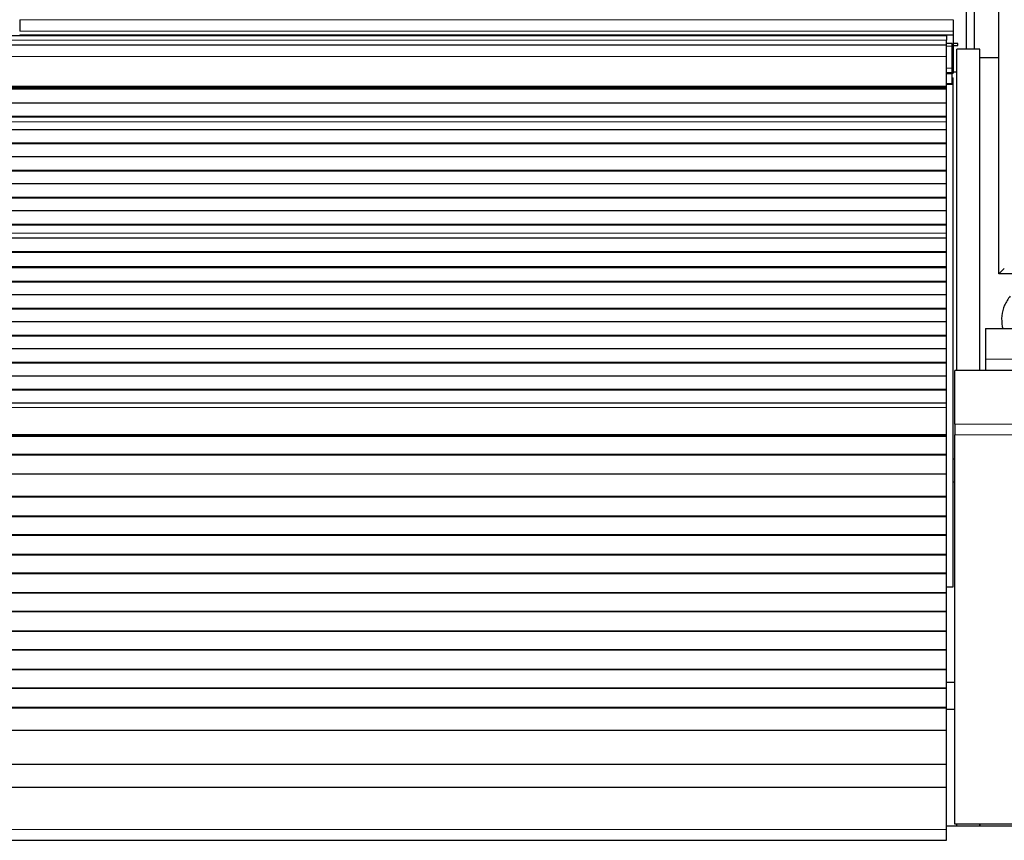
# Model space of a CAD drawing. Header units: inches. Extents: x 0 to 17820, y -10 to 12600.
# Tile 63 of 116: x 4156 to 4671, y 10000 to 10429. Entities that reach past the tile are written whole.
import ezdxf

# ---------------------------------------------------------------- set-up
doc = ezdxf.new("R2010")
doc.units = ezdxf.units.IN
doc.layers.add('1', color=7, linetype='Continuous', true_color=0xffffff)
doc.layers.add('254', color=7, linetype='Continuous', true_color=0xffffff)
doc.styles.add('latin_extended', font='simplex.shx')
doc.dimstyles.get("Standard").update_dxf_attribs({"dimtxt": 0.18, "dimasz": 0.18, "dimexe": 0.18, "dimexo": 0.0625, "dimgap": 0.09, "dimtad": 0, "dimtih": 1, "dimtoh": 1, "dimdec": 4, "dimzin": 0, "dimdsep": 46, "dimtxsty": 'Standard', "dimcen": 0.09, "dimadec": 0, "dimazin": 0, "dimtfac": 1, "dimtdec": 4, "dimtofl": 0, "dimtmove": 0, "dimatfit": 3, "dimfxl": 1, "dimtolj": 1, "dimtzin": 0, "dimarcsym": 0})

# ---------------------------------------------------------------- blocks, each defined once
blk = doc.blocks.new('_U1')
at = {"layer": '254', "color": 3, "linetype": 'Continuous', "lineweight": 13, "transparency": 16777216}
for p, q in [((3912.93, 9280.7), (3912.93, 11785.66)), ((3546.09, 9280.7), (3942.93, 9280.7)), ((3912.93, 9175.7), (3912.93, 8778.65)), ((5283.09, 8673.65), (3882.93, 8673.65))]:
    blk.add_line(p, q, dxfattribs=at)
at = {"layer": '254', "color": 3, "transparency": 16777216}
for points in [[(3930.43, 9175.7), (3895.43, 9175.7), (3912.93, 9280.7)], [(3895.43, 8778.65), (3930.43, 8778.65), (3912.93, 8673.65)]]:
    blk.add_solid(points, dxfattribs=at)
at = {"layer": 'Defpoints', "color": 0, "transparency": 16777216}
for p in [(3516.09, 9280.7), (3912.93, 8673.65), (5313.09, 8673.65)]:
    blk.add_point(p, dxfattribs=at)
at = {"layer": '254', "color": 2, "lineweight": 13, "transparency": 16777216, "insert": (3755.43, 11463.16), "char_height": 105, "attachment_point": 1, "rotation": 90, "style": 'latin_extended'}
blk.add_mtext('\\A1;607', dxfattribs=at)
blk = doc.blocks.new('_U9')
at = {"layer": '254', "color": 3, "linetype": 'Continuous', "lineweight": 13, "transparency": 16777216}
for p, q in [((6468.59, 10266.59), (6468.59, 6950.65)), ((761.09, 8418.65), (761.09, 6950.65)), ((6363.59, 6980.65), (866.09, 6980.65))]:
    blk.add_line(p, q, dxfattribs=at)
at = {"layer": '254', "color": 3, "transparency": 16777216}
for points in [[(866.09, 6998.15), (866.09, 6963.15), (761.09, 6980.65)], [(6363.59, 6963.15), (6363.59, 6998.15), (6468.59, 6980.65)]]:
    blk.add_solid(points, dxfattribs=at)
at = {"layer": 'Defpoints', "color": 0, "transparency": 16777216}
for p in [(6468.59, 10296.59), (761.09, 8448.65), (761.09, 6980.65)]:
    blk.add_point(p, dxfattribs=at)
at = {"layer": '254', "color": 2, "lineweight": 13, "transparency": 16777216, "insert": (3429.84, 7138.15), "char_height": 105, "attachment_point": 1, "style": 'latin_extended'}
blk.add_mtext('\\A1;5707', dxfattribs=at)

msp = doc.modelspace()

# ---------------------------------------------------------------- linework, layer by layer
at = {"layer": '1', "color": 2, "linetype": 'Continuous', "lineweight": 25}
for p, q in [((4668.09, 10296.149), (4668.09, 11096.149)), ((4651.09, 10413.65), (4651.09, 10437.268)), ((4655.09, 10437.268), (4655.09, 10413.65)), ((4156.089, 10429), (4156.089, 10422.974)), ((4644.089, 10429), (4644.089, 10422.974)), ((4640.59, 10420.649), (3663.59, 10420.649)), ((4156.089, 10421.044), (4156.089, 10420.649)), ((4156.089, 10421.044), (4644.089, 10421.044)), ((4640.59, 10420.649), (4640.59, 10418.285)), ((4644.089, 10422.974), (4644.089, 10421.044)), ((4644.089, 10421.044), (4644.089, 10416.219)), ((4640.59, 10415.649), (3663.59, 10415.649)), ((4643.59, 10416.649), (4640.582, 10416.649)), ((4640.59, 10415.649), (4640.59, 10418.285)), ((4640.59, 10409.791), (4640.59, 10415.649)), ((4643.59, 10415.127), (4643.59, 10416.649)), ((4643.59, 10403.687), (4643.59, 10415.127)), ((4646.589, 10416.544), (4644.089, 10416.544)), ((4644.089, 10416.219), (4644.089, 10401.044)), ((4644.089, 10415.544), (4646.589, 10415.544)), ((4646.589, 10415.544), (4646.589, 10416.544)), ((4640.59, 10394.309), (4640.59, 10409.791)), ((4646.131, 10245.693), (4646.131, 10413.65)), ((4658.131, 10413.65), (4646.131, 10413.65)), ((4658.131, 10245.694), (4658.131, 10413.65)), ((4668.09, 10409.01), (4658.132, 10409.01)), ((4643.59, 10401.149), (4640.582, 10401.149)), ((4643.586, 10401.044), (4644.089, 10401.044)), ((4643.59, 10401.149), (4643.59, 10403.687)), ((4643.59, 10400.649), (4643.59, 10401.149)), ((4643.59, 10395.649), (4643.59, 10400.649)), ((4646.131, 10401.551), (4644.089, 10401.551)), ((4643.59, 10395.149), (4640.582, 10395.149)), ((4640.59, 10393.884), (4640.59, 10394.309)), ((4640.59, 10393.46), (4640.59, 10393.884)), ((4643.589, 10398.649), (4644.089, 10398.649)), ((4643.59, 10395.149), (4643.59, 10395.649)), ((4644.089, 10132.649), (4644.089, 10398.649)), ((4640.59, 10393.46), (3663.59, 10393.46)), ((4640.59, 10392.793), (3663.59, 10392.793)), ((4640.59, 10392.657), (3663.59, 10392.657)), ((4640.59, 10392.793), (4640.59, 10393.46)), ((4640.59, 10392.657), (4640.59, 10392.793)), ((4640.59, 10385.425), (4640.59, 10392.657)), ((4640.59, 10385.425), (3663.59, 10385.425)), ((4640.59, 10378.491), (4640.59, 10385.425)), ((4640.59, 10378.491), (3663.59, 10378.491)), ((4640.59, 10378.138), (4640.59, 10378.491)), ((4640.59, 10378.138), (3663.59, 10378.138)), ((4640.59, 10375.69), (4640.59, 10378.138)), ((4640.59, 10375.663), (4640.59, 10375.69)), ((4640.59, 10371.469), (4640.59, 10375.663)), ((4640.59, 10371.469), (3663.59, 10371.469)), ((4640.59, 10364.398), (4640.59, 10371.469)), ((4640.59, 10364.398), (3663.59, 10364.398)), ((4640.59, 10364.044), (3663.59, 10364.044)), ((4640.59, 10364.044), (4640.59, 10364.398)), ((4640.59, 10357.327), (4640.59, 10364.044)), ((4640.59, 10357.327), (3663.59, 10357.327)), ((4640.59, 10350.256), (4640.59, 10357.327)), ((4640.59, 10350.256), (3663.59, 10350.256)), ((4640.59, 10349.902), (3663.59, 10349.902)), ((4640.59, 10349.902), (4640.59, 10350.256)), ((4640.59, 10343.185), (4640.59, 10349.902)), ((4640.59, 10343.185), (3663.59, 10343.185)), ((4640.59, 10336.114), (4640.59, 10343.185)), ((4640.59, 10336.114), (3663.59, 10336.114)), ((4640.59, 10335.76), (3663.59, 10335.76)), ((4640.59, 10335.76), (4640.59, 10336.114)), ((4640.59, 10329.043), (4640.59, 10335.76)), ((4640.59, 10329.043), (3663.59, 10329.043)), ((4640.59, 10321.972), (4640.59, 10329.043)), ((4640.59, 10321.972), (3663.59, 10321.972)), ((4640.59, 10321.618), (4640.59, 10321.972)), ((4640.59, 10321.618), (3663.59, 10321.618)), ((4640.59, 10317.424), (4640.59, 10321.618)), ((4640.59, 10317.397), (4640.59, 10317.424)), ((4640.59, 10314.853), (4640.59, 10317.397)), ((4640.59, 10314.853), (3663.59, 10314.853)), ((4640.59, 10314.846), (3663.59, 10314.846)), ((4640.59, 10314.846), (4640.59, 10314.853)), ((4640.59, 10307.641), (4640.59, 10314.846)), ((4640.59, 10307.641), (3663.59, 10307.641)), ((4640.59, 10307.287), (3663.59, 10307.287)), ((4640.59, 10307.287), (4640.59, 10307.641)), ((4640.59, 10299.765), (4640.59, 10307.287)), ((4640.59, 10299.765), (3663.59, 10299.765)), ((4640.59, 10299.344), (3663.59, 10299.344)), ((4640.59, 10299.344), (4640.59, 10299.765)), ((4640.59, 10292.273), (4640.59, 10299.344)), ((4670.89, 10298.949), (4668.09, 10296.149)), ((4690.09, 10296.149), (4668.09, 10296.149)), ((4640.59, 10292.273), (3663.59, 10292.273)), ((4640.59, 10291.919), (3663.59, 10291.919)), ((4640.59, 10291.919), (4640.59, 10292.273)), ((4640.59, 10285.202), (4640.59, 10291.919)), ((4640.59, 10285.202), (3663.59, 10285.202)), ((4640.59, 10278.131), (4640.59, 10285.202)), ((4640.59, 10278.131), (3663.59, 10278.131)), ((4640.59, 10277.777), (3663.59, 10277.777)), ((4640.59, 10277.777), (4640.59, 10278.131)), ((4640.59, 10271.06), (4640.59, 10277.777)), ((4640.59, 10271.06), (3663.59, 10271.06)), ((4640.59, 10263.989), (4640.59, 10271.06)), ((4661.09, 10267.649), (4678.09, 10267.649)), ((4661.09, 10267.649), (4661.09, 10251.649)), ((4640.59, 10263.989), (3663.59, 10263.989)), ((4640.59, 10263.635), (3663.59, 10263.635)), ((4640.59, 10263.635), (4640.59, 10263.989)), ((4640.59, 10256.918), (4640.59, 10263.635)), ((4640.59, 10256.918), (3663.59, 10256.918)), ((4640.59, 10249.847), (4640.59, 10256.918)), ((4640.59, 10249.847), (3663.59, 10249.847)), ((4640.59, 10249.493), (4640.59, 10249.847)), ((4661.09, 10251.649), (4661.09, 10245.649)), ((4640.59, 10249.493), (3663.59, 10249.493)), ((4640.59, 10242.776), (4640.59, 10249.493)), ((4645.09, 10217.679), (4645.09, 10245.693)), ((5135.09, 10245.693), (4645.09, 10245.693)), ((4640.59, 10242.776), (3663.59, 10242.776)), ((4640.59, 10235.704), (4640.59, 10242.776)), ((4640.59, 10235.704), (3663.59, 10235.704)), ((4640.59, 10235.351), (3663.59, 10235.351)), ((4640.59, 10235.351), (4640.59, 10235.704)), ((4640.59, 10228.633), (4640.59, 10235.351)), ((4640.59, 10228.633), (3663.59, 10228.633)), ((4640.59, 10226.36), (4640.59, 10228.633)), ((4640.59, 10212.217), (4640.59, 10226.36)), ((4645.09, 10217.679), (4645.09, 10212.022)), ((4640.59, 10211.502), (3663.59, 10211.502)), ((4640.59, 10211.252), (3663.59, 10211.252)), ((4640.59, 10211.502), (4640.59, 10212.217)), ((4640.59, 10211.252), (4640.59, 10211.502)), ((4640.59, 10201.752), (4640.59, 10211.252)), ((4645.09, 10008.664), (4645.09, 10212.022)), ((4640.59, 10201.752), (3663.59, 10201.752)), ((4640.59, 10201.502), (3663.59, 10201.502)), ((4640.59, 10201.502), (4640.59, 10201.752)), ((4640.59, 10191.502), (4640.59, 10201.502)), ((4645.09, 10199.268), (4644.088, 10199.268)), ((4640.59, 10191.502), (3663.59, 10191.502)), ((4640.59, 10179.752), (4640.59, 10191.502)), ((4645.09, 10187.268), (4644.088, 10187.268)), ((4640.59, 10179.752), (3663.59, 10179.752)), ((4640.59, 10179.502), (3663.59, 10179.502)), ((4640.59, 10179.502), (4640.59, 10179.752)), ((4640.59, 10169.502), (4640.59, 10179.502)), ((4640.59, 10169.502), (3663.59, 10169.502)), ((4640.59, 10169.252), (3663.59, 10169.252)), ((4640.59, 10169.252), (4640.59, 10169.502)), ((4640.59, 10159.752), (4640.59, 10169.252)), ((4640.59, 10159.752), (3663.59, 10159.752)), ((4640.59, 10159.502), (3663.59, 10159.502)), ((4640.59, 10159.502), (4640.59, 10159.752)), ((4640.59, 10149.502), (4640.59, 10159.502)), ((4640.59, 10149.502), (3663.59, 10149.502)), ((4640.59, 10149.252), (3663.59, 10149.252)), ((4640.59, 10149.252), (4640.59, 10149.502)), ((4640.59, 10139.752), (4640.59, 10149.252)), ((4640.59, 10139.752), (3663.59, 10139.752)), ((4640.59, 10139.502), (3663.59, 10139.502)), ((4640.59, 10139.502), (4640.59, 10139.752)), ((4640.59, 10129.502), (4640.59, 10139.502)), ((4640.589, 10132.649), (4644.089, 10132.649)), ((4640.59, 10129.502), (3663.59, 10129.502)), ((4640.59, 10129.252), (3663.59, 10129.252)), ((4640.59, 10129.252), (4640.59, 10129.502)), ((4640.59, 10119.752), (4640.59, 10129.252)), ((4640.59, 10119.752), (3663.59, 10119.752)), ((4640.59, 10119.502), (3663.59, 10119.502)), ((4640.59, 10119.502), (4640.59, 10119.752)), ((4640.59, 10109.502), (4640.59, 10119.502)), ((4640.59, 10109.502), (3663.59, 10109.502)), ((4640.59, 10109.252), (3663.59, 10109.252)), ((4640.59, 10109.252), (4640.59, 10109.502)), ((4640.59, 10099.752), (4640.59, 10109.252)), ((4640.59, 10099.752), (3663.59, 10099.752)), ((4640.59, 10099.502), (3663.59, 10099.502)), ((4640.59, 10099.502), (4640.59, 10099.752)), ((4640.59, 10089.502), (4640.59, 10099.502)), ((4640.59, 10089.502), (3663.59, 10089.502)), ((4640.59, 10089.252), (3663.59, 10089.252)), ((4640.59, 10089.252), (4640.59, 10089.502)), ((4640.59, 10079.752), (4640.59, 10089.252)), ((4645.086, 10082.65), (4640.581, 10082.65)), ((4640.59, 10079.752), (3663.59, 10079.752)), ((4640.59, 10079.502), (3663.59, 10079.502)), ((4640.59, 10079.502), (4640.59, 10079.752)), ((4640.59, 10069.502), (4640.59, 10079.502)), ((4640.59, 10069.502), (3663.59, 10069.502)), ((4640.59, 10069.252), (4640.59, 10069.502)), ((4640.59, 10069.252), (3663.59, 10069.252)), ((4640.58, 10068.649), (4645.086, 10068.649)), ((4640.59, 10057.519), (4640.59, 10069.252)), ((4640.59, 10057.519), (3663.59, 10057.519)), ((4640.59, 10039.707), (4640.59, 10057.519)), ((4640.59, 10039.707), (3663.59, 10039.707)), ((4640.59, 10027.747), (4640.59, 10039.707)), ((4640.59, 10027.747), (3663.59, 10027.747)), ((4640.59, 10005.884), (4640.59, 10027.747)), ((5135.09, 10008.664), (4645.09, 10008.664)), ((4646.131, 10007.606), (4646.131, 10008.665)), ((4658.131, 10008.665), (4658.131, 10007.606)), ((4658.131, 10007.606), (4658.131, 10008.665)), ((4640.59, 10000.164), (4640.59, 10005.884)), ((5136.09, 10007.606), (4640.595, 10007.606)), ((3663.59, 10000.164), (4640.59, 10000.164))]:
    msp.add_line(p, q, dxfattribs=at)
at = {"layer": '1', "color": 110, "linetype": 'Continuous', "lineweight": 13}
for p, q in [((4156.089, 10429), (4644.089, 10429)), ((4156.089, 10422.974), (4644.089, 10422.974)), ((4640.59, 10418.285), (3663.59, 10418.285)), ((4643.59, 10415.127), (4640.582, 10415.127)), ((4643.586, 10416.219), (4644.089, 10416.219)), ((4640.59, 10409.791), (3663.59, 10409.791)), ((4643.59, 10403.687), (4640.582, 10403.687)), ((4643.59, 10400.649), (4640.582, 10400.649)), ((4640.59, 10394.309), (3663.59, 10394.309)), ((4640.59, 10393.884), (3663.59, 10393.884)), ((4643.59, 10395.649), (4640.582, 10395.649)), ((4640.59, 10375.69), (3663.59, 10375.69)), ((4640.59, 10375.663), (3663.59, 10375.663)), ((4640.59, 10317.424), (3663.59, 10317.424)), ((4640.59, 10317.397), (3663.59, 10317.397)), ((4661.09, 10251.649), (4678.09, 10251.649)), ((4640.59, 10226.36), (3663.59, 10226.36)), ((5135.09, 10217.679), (4645.09, 10217.679)), ((4640.59, 10212.217), (3663.59, 10212.217)), ((5135.09, 10212.022), (4645.09, 10212.022)), ((4640.59, 10005.884), (3663.59, 10005.884))]:
    msp.add_line(p, q, dxfattribs=at)
at = {"layer": '1', "color": 2, "linetype": 'Continuous', "lineweight": 25}
msp.add_open_spline([(4674.033, 10284.522), (4672.774, 10283.093), (4670.712, 10279.817), (4669.312, 10274.325), (4669.507, 10270.167), (4670.01, 10267.974), (4670.105, 10267.611)], degree=3, knots=[0, 0, 0, 0, 0.3080376, 0.6243543, 0.9373604, 1, 1, 1, 1], dxfattribs=at)

# ---------------------------------------------------------------- dimensions: what is measured, and where the dimension line sits
at = {"layer": '254', "color": 2, "linetype": 'Continuous', "lineweight": 13}
dim = msp.add_linear_dim(base=(3912.933, 8673.649), p1=(3516.09, 9280.695), p2=(5313.09, 8673.649), angle=90, dimstyle='Standard', override={"dimscale": 30, "dimtxt": 3.5, "dimasz": 3.5, "dimexe": 1, "dimexo": 1, "dimgap": 1.75, "dimtad": 1, "dimtih": 0, "dimtoh": 0, "dimdec": 0, "dimlfac": 1, "dimzin": 8, "dimdsep": 46, "dimlunit": 2, "dimtxsty": 'latin_extended', "dimsah": 1, "dimse1": 0, "dimse2": 0, "dimsd1": 0, "dimsd2": 0, "dimclrd": 3, "dimclre": 3, "dimclrt": 2, "dimtol": 0, "dimtm": -0.1, "dimtfac": 0.714286, "dimtdec": 3, "dimtofl": 1, "dimtmove": 0, "dimtzin": 8, "dimlwd": 13, "dimlwe": 13}, dxfattribs=at)
dim.commit()
dim.dimension.update_dxf_attribs({"geometry": '_U1', "text_midpoint": (3912.933, 11598.164), "dimtype": 160})
dim = msp.add_linear_dim(base=(761.0897, 6980.64919), p1=(6468.58969, 10296.58971), p2=(761.0897, 8448.64919), dimstyle='Standard', override={"dimscale": 30, "dimtxt": 3.5, "dimasz": 3.5, "dimexe": 1, "dimexo": 1, "dimgap": 1.75, "dimtad": 1, "dimtih": 1, "dimtoh": 0, "dimdec": 0, "dimlfac": 1, "dimzin": 8, "dimdsep": 46, "dimlunit": 2, "dimtxsty": 'latin_extended', "dimsah": 1, "dimse1": 0, "dimse2": 0, "dimsd1": 0, "dimsd2": 0, "dimclrd": 3, "dimclre": 3, "dimclrt": 2, "dimtol": 0, "dimtm": -0.1, "dimtfac": 0.714286, "dimtdec": 3, "dimtofl": 1, "dimtmove": 0, "dimtzin": 8, "dimlwd": 13, "dimlwe": 13}, dxfattribs=at)
dim.commit()
dim.dimension.update_dxf_attribs({"geometry": '_U9', "text_midpoint": (3614.83969, 6980.64919), "dimtype": 160})

doc.saveas('drawing.dxf')
